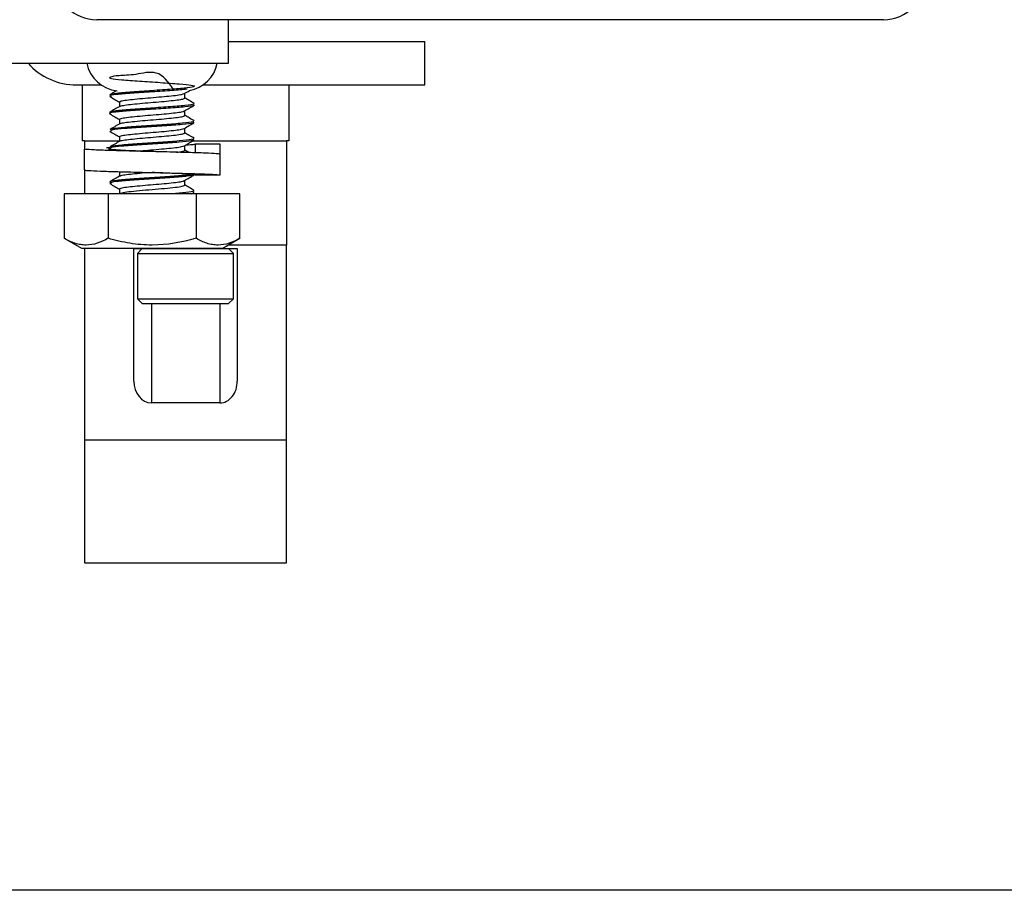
# Model space of a CAD drawing. Header units: inches. Extents: x 0.2 to 10.8, y 0.2 to 8.2.
# Tile 27 of 62: x 5.158 to 5.276, y 6.64 to 6.744. Entities that reach past the tile are written whole.
import ezdxf

# ---------------------------------------------------------------- set-up
doc = ezdxf.new("R2010")
doc.units = ezdxf.units.IN
doc.header["$MEASUREMENT"] = 0

msp = doc.modelspace()

# ---------------------------------------------------------------- linework, layer by layer
for p, q in [((5.261070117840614, 6.74423993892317), (5.166903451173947, 6.74423993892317)), ((5.182695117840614, 6.739031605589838), (5.182695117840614, 6.74423993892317)), ((5.182695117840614, 6.741635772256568), (5.206174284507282, 6.741635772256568)), ((5.206174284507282, 6.736427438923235), (5.206174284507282, 6.741635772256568)), ((5.154820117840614, 6.739031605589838), (5.182695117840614, 6.739031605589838)), ((5.164507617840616, 6.736427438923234), (5.165153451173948, 6.736427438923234)), ((5.165153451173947, 6.736427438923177), (5.165153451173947, 6.729760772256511)), ((5.165153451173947, 6.736427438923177), (5.167443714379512, 6.736427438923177)), ((5.179613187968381, 6.736427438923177), (5.189903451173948, 6.736427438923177)), ((5.189903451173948, 6.736427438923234), (5.206174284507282, 6.736427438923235)), ((5.189903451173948, 6.736427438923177), (5.189903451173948, 6.729760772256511)), ((5.177434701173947, 6.734864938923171), (5.177434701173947, 6.735421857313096)), ((5.169622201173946, 6.734403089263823), (5.169622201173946, 6.73384612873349)), ((5.177434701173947, 6.732781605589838), (5.177434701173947, 6.733338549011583)), ((5.169622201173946, 6.73231975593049), (5.169622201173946, 6.731762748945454)), ((5.177434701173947, 6.730698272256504), (5.177434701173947, 6.731255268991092)), ((5.169622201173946, 6.730236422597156), (5.169622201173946, 6.729679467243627)), ((5.165445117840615, 6.729760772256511), (5.165153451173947, 6.729760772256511)), ((5.165403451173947, 6.728768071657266), (5.165403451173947, 6.726268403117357)), ((5.165445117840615, 6.729760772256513), (5.169622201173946, 6.729760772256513)), ((5.165445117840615, 6.729760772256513), (5.165445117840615, 6.728774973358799)), ((5.168090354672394, 6.728933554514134), (5.168509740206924, 6.728946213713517)), ((5.168471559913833, 6.728799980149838), (5.168492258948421, 6.728787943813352)), ((5.177434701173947, 6.728614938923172), (5.177434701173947, 6.729171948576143)), ((5.177945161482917, 6.728340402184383), (5.177434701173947, 6.728637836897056)), ((5.17844626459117, 6.729760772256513), (5.189611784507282, 6.729760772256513)), ((5.178726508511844, 6.729380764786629), (5.181637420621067, 6.729380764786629)), ((5.178726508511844, 6.728315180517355), (5.178726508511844, 6.729380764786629)), ((5.181637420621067, 6.729380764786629), (5.181637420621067, 6.728145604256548)), ((5.189611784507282, 6.729760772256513), (5.189611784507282, 6.717260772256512)), ((5.189903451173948, 6.729760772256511), (5.189611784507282, 6.729760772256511)), ((5.173537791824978, 6.728455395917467), (5.173521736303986, 6.728455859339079)), ((5.181653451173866, 6.728143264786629), (5.181653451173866, 6.72564326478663)), ((5.165445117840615, 6.726261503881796), (5.165445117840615, 6.723406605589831)), ((5.169622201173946, 6.72606975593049), (5.169622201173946, 6.725512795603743)), ((5.181653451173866, 6.72564326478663), (5.178736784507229, 6.72564326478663)), ((5.169622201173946, 6.723986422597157), (5.169622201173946, 6.723406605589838)), ((5.177434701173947, 6.724448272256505), (5.177434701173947, 6.725005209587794)), ((5.163003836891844, 6.723406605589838), (5.16300383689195, 6.718087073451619)), ((5.168266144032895, 6.723406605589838), (5.163003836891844, 6.723406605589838)), ((5.168266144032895, 6.723406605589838), (5.168266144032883, 6.718087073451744)), ((5.178790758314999, 6.723406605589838), (5.168266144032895, 6.723406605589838)), ((5.178266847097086, 6.723406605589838), (5.178571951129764, 6.723584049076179)), ((5.17846758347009, 6.723624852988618), (5.178498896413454, 6.723583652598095)), ((5.178790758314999, 6.723406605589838), (5.178790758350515, 6.718087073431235)), ((5.18405306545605, 6.723406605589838), (5.178790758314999, 6.723406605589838)), ((5.184053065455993, 6.718087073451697), (5.18405306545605, 6.723406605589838)), ((5.16300383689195, 6.718087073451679), (5.165070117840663, 6.716894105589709)), ((5.181986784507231, 6.716894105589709), (5.184053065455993, 6.718087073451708)), ((5.165070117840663, 6.716894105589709), (5.173528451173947, 6.716894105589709)), ((5.165445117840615, 6.716894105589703), (5.165445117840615, 6.69392743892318)), ((5.171361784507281, 6.716844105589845), (5.183736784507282, 6.716844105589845)), ((5.171361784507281, 6.701006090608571), (5.171361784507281, 6.716844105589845)), ((5.172361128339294, 6.716844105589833), (5.171786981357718, 6.716269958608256)), ((5.173528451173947, 6.716894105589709), (5.181986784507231, 6.716894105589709)), ((5.189611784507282, 6.717260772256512), (5.182621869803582, 6.717260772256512)), ((5.183269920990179, 6.716269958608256), (5.182695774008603, 6.716844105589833)), ((5.183736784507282, 6.716844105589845), (5.183736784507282, 6.701006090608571)), ((5.189611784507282, 6.693927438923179), (5.189611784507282, 6.717260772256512)), ((5.171786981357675, 6.716269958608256), (5.171786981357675, 6.710856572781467)), ((5.171786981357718, 6.716269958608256), (5.183269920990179, 6.716269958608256)), ((5.183269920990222, 6.710856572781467), (5.183269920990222, 6.716269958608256)), ((5.171786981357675, 6.710856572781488), (5.172361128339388, 6.710282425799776)), ((5.171786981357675, 6.710856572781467), (5.183269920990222, 6.710856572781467)), ((5.172361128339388, 6.710282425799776), (5.182695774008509, 6.710282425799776)), ((5.173445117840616, 6.710282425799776), (5.173445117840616, 6.69838436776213)), ((5.181653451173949, 6.710282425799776), (5.181653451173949, 6.69838436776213)), ((5.182695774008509, 6.710282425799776), (5.183269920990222, 6.710856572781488)), ((5.181653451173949, 6.69838436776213), (5.173445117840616, 6.69838436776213)), ((5.189611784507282, 6.693927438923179), (5.165445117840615, 6.69392743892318)), ((5.165445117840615, 6.69392743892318), (5.165445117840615, 6.679260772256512)), ((5.189611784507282, 6.679260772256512), (5.189611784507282, 6.693927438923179)), ((5.165445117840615, 6.679260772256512), (5.189611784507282, 6.679260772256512)), ((5.37023678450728, 6.640073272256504), (5.05773678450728, 6.640073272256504))]:
    msp.add_line(p, q)
for centre, radius, start, end in [((5.166903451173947, 6.749239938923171), 0.005000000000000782, 180, 270.0000000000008), ((5.261070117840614, 6.749239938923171), 0.005000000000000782, 270.0000000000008, 0), ((5.164507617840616, 6.744239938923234), 0.0078125, 221.8103148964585, 270.0000000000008), ((5.169798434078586, 6.739864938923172), 0.00416666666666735, 191.5369590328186, 263.6964499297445), ((5.177258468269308, 6.739864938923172), 0.00416666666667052, 280.0290199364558, 348.463040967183)]:
    msp.add_arc(centre, radius, start, end)
for centre, ratio, start_param, end_param in [((5.173445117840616, 6.701006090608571), 0.7946428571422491, 1.570796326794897, 3.141592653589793), ((5.181653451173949, 6.701006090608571), 0.794642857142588, 3.141592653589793, 4.7123889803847)]:
    msp.add_ellipse(centre, major_axis=(0, 0.002621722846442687), ratio=ratio, start_param=start_param, end_param=end_param)
for points, knots in [([(5.176064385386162, 6.735923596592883), (5.175469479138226, 6.736774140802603), (5.17436918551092, 6.738347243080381), (5.171458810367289, 6.737582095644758), (5.169449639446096, 6.737572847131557), (5.168335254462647, 6.73736398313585), (5.168466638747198, 6.737216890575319), (5.16978570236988, 6.737049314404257), (5.171991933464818, 6.736885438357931), (5.17456175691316, 6.736727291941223), (5.176886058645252, 6.736559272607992), (5.178415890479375, 6.73639888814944), (5.178795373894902, 6.736238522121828), (5.177929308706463, 6.736070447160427), (5.176020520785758, 6.735912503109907), (5.173533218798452, 6.735747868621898), (5.171017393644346, 6.735583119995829), (5.169193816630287, 6.735425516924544), (5.168329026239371, 6.735301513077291), (5.168510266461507, 6.735236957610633), (5.168539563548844, 6.735226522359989)], [0, 0, 0, 0, 0.06755155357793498, 0.1249382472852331, 0.1823249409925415, 0.2403181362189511, 0.2975365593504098, 0.3552548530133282, 0.4129731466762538, 0.4701915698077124, 0.5281847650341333, 0.585571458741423, 0.6429581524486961, 0.7009513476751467, 0.7581697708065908, 0.8158880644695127, 0.873606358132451, 0.9308247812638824, 0.9888179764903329, 1, 1, 1, 1]), ([(5.177716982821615, 6.735924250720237), (5.177167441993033, 6.735872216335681), (5.176053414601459, 6.735766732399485), (5.173518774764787, 6.735603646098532), (5.171026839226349, 6.735438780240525), (5.169170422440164, 6.735281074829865), (5.168298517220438, 6.73514384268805), (5.16855132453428, 6.735066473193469), (5.168627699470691, 6.735043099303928)], [0, 0, 0, 0, 0.1801295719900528, 0.3651580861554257, 0.550186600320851, 0.73361267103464, 0.9195224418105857, 1, 1, 1, 1]), ([(5.169287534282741, 6.735734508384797), (5.169214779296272, 6.735692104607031), (5.168943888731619, 6.73553422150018), (5.16867289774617, 6.735376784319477), (5.168474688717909, 6.735261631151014)], [0, 0, 0, 0, 0.2685770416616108, 1, 1, 1, 1]), ([(5.177392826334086, 6.735397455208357), (5.177589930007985, 6.735512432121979), (5.177810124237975, 6.735640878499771), (5.178030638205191, 6.735769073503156), (5.178053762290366, 6.735782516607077)], [0, 0, 0, 0, 0.895135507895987, 1, 1, 1, 1]), ([(5.16847797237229, 6.735046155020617), (5.168675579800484, 6.734931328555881), (5.169057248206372, 6.73470954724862), (5.169438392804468, 6.734487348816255), (5.169622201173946, 6.73438019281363)], [0, 0, 0, 0, 0.5177463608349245, 1, 1, 1, 1]), ([(5.169622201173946, 6.734403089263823), (5.169665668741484, 6.734440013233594), (5.16975261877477, 6.734513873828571), (5.170429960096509, 6.734630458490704), (5.171427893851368, 6.734736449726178), (5.172672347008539, 6.734855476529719), (5.174011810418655, 6.734961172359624), (5.175299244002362, 6.735078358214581), (5.176374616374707, 6.735188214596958), (5.177134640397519, 6.735295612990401), (5.177297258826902, 6.735366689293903), (5.177372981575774, 6.735399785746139)], [0, 0, 0, 0, 0.1126663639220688, 0.2253713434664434, 0.3381257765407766, 0.450833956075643, 0.5636048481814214, 0.6763132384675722, 0.7890697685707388, 0.9017810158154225, 1, 1, 1, 1]), ([(5.169710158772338, 6.733867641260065), (5.169740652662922, 6.733889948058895), (5.169821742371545, 6.733949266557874), (5.170436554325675, 6.734050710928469), (5.171426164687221, 6.734156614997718), (5.172672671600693, 6.734275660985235), (5.17401224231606, 6.734381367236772), (5.175297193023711, 6.734498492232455), (5.176382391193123, 6.734608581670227), (5.177139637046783, 6.734719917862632), (5.177414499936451, 6.734809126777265), (5.177431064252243, 6.734854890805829), (5.177434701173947, 6.734864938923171)], [0, 0, 0, 0, 0.0678275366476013, 0.1803677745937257, 0.2929573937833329, 0.4055008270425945, 0.5181068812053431, 0.6306505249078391, 0.7432422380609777, 0.8557887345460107, 0.9683364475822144, 1, 1, 1, 1]), ([(5.178583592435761, 6.734219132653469), (5.17838541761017, 6.734334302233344), (5.178002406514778, 6.734556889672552), (5.177619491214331, 6.734780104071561), (5.177434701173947, 6.7348878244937)], [0, 0, 0, 0, 0.5174127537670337, 1, 1, 1, 1]), ([(5.178467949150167, 6.734041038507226), (5.178503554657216, 6.734020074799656), (5.178630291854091, 6.733945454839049), (5.177572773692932, 6.73381065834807), (5.175564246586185, 6.733650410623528), (5.173010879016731, 6.733490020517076), (5.170573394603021, 6.733321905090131), (5.168923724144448, 6.733164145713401), (5.168241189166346, 6.733041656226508), (5.168528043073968, 6.732974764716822), (5.168580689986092, 6.732962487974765)], [0, 0, 0, 0, 0.05941894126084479, 0.2115007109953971, 0.3619919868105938, 0.5124832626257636, 0.6645650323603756, 0.8146150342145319, 0.9659759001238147, 1, 1, 1, 1]), ([(5.178440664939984, 6.734221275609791), (5.178506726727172, 6.73418846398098), (5.178680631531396, 6.734102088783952), (5.177587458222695, 6.733955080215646), (5.175562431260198, 6.733794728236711), (5.173003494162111, 6.733634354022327), (5.170604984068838, 6.733466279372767), (5.168807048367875, 6.733308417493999), (5.168566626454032, 6.73319888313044), (5.16844597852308, 6.733143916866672)], [0, 0, 0, 0, 0.09320767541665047, 0.2453651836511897, 0.3959314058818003, 0.5464976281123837, 0.6986551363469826, 0.8487798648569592, 1, 1, 1, 1]), ([(5.169659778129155, 6.733868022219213), (5.169462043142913, 6.733752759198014), (5.169066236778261, 6.733522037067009), (5.168670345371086, 6.733291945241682), (5.168472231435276, 6.733176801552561)], [0, 0, 0, 0, 0.4995750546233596, 0.9999999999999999, 0.9999999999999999, 0.9999999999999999, 0.9999999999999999]), ([(5.17739643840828, 6.733316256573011), (5.177593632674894, 6.733431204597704), (5.177988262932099, 6.733661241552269), (5.178383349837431, 6.733890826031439), (5.178581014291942, 6.734005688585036)], [0, 0, 0, 0, 0.4996937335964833, 1, 1, 1, 1]), ([(5.168474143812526, 6.732965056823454), (5.168671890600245, 6.732850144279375), (5.16905475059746, 6.732627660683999), (5.169437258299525, 6.732404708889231), (5.169622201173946, 6.732296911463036)], [0, 0, 0, 0, 0.5164989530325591, 1, 1, 1, 1]), ([(5.169622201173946, 6.73231975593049), (5.169665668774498, 6.732356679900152), (5.169752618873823, 6.732430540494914), (5.170429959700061, 6.73254712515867), (5.171427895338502, 6.732653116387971), (5.172672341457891, 6.732772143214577), (5.174011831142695, 6.73287783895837), (5.175299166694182, 6.732995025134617), (5.176374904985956, 6.733104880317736), (5.177138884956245, 6.733213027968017), (5.177302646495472, 6.733284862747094), (5.17737982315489, 6.733318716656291)], [0, 0, 0, 0, 0.1124139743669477, 0.2248664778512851, 0.3373683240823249, 0.4498240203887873, 0.562342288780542, 0.674798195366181, 0.7873021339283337, 0.8997608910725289, 1, 1, 1, 1]), ([(5.169708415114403, 6.731783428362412), (5.16973919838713, 6.731806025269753), (5.169820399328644, 6.731865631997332), (5.170436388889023, 6.731967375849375), (5.171426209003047, 6.732073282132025), (5.172672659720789, 6.73219232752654), (5.174012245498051, 6.732298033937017), (5.175297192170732, 6.73241515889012), (5.176382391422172, 6.732525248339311), (5.177139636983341, 6.732636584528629), (5.177414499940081, 6.732725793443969), (5.177431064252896, 6.732771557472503), (5.177434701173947, 6.732781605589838)], [0, 0, 0, 0, 0.06865235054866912, 0.1810930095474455, 0.293583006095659, 0.4060268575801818, 0.5185332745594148, 0.6309773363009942, 0.7434694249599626, 0.8559163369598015, 0.9683644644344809, 1, 1, 1, 1]), ([(5.178585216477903, 6.732134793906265), (5.178387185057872, 6.732249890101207), (5.178003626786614, 6.732472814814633), (5.177620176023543, 6.732696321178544), (5.177434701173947, 6.732804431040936)], [0, 0, 0, 0, 0.5163007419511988, 1, 1, 1, 1]), ([(5.169658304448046, 6.731783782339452), (5.169460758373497, 6.731668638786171), (5.169065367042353, 6.731438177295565), (5.168669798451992, 6.731208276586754), (5.168471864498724, 6.731093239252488)], [0, 0, 0, 0, 0.4996216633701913, 1, 1, 1, 1]), ([(5.178467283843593, 6.732101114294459), (5.178481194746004, 6.732069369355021), (5.178518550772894, 6.731984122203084), (5.177237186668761, 6.731841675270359), (5.175075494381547, 6.731676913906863), (5.172486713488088, 6.731519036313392), (5.170194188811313, 6.731350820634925), (5.168662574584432, 6.731201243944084), (5.168577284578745, 6.731104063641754), (5.168539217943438, 6.731060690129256)], [0, 0, 0, 0, 0.09292462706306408, 0.2495377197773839, 0.4061508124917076, 0.5614075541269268, 0.7187665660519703, 0.874479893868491, 1, 1, 1, 1]), ([(5.178467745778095, 6.731957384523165), (5.178481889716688, 6.731925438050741), (5.178519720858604, 6.731839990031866), (5.177237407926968, 6.73169733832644), (5.175075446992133, 6.731532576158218), (5.172486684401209, 6.731374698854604), (5.170194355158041, 6.731206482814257), (5.168664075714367, 6.731057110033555), (5.168578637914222, 6.730960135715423), (5.168540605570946, 6.730916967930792)], [0, 0, 0, 0, 0.093516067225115, 0.2501297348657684, 0.4067434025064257, 0.5620007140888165, 0.7193603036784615, 0.8750742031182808, 1, 1, 1, 1]), ([(5.169622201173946, 6.730236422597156), (5.169665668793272, 6.730273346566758), (5.169752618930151, 6.730347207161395), (5.170429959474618, 6.730463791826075), (5.171427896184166, 6.730569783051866), (5.17267233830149, 6.730688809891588), (5.174011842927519, 6.730794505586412), (5.175299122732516, 6.730911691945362), (5.176375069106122, 6.731021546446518), (5.177141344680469, 6.731130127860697), (5.177305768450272, 6.731202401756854), (5.177383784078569, 6.731236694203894)], [0, 0, 0, 0, 0.1122683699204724, 0.2245752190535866, 0.3369313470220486, 0.4492413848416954, 0.5616139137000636, 0.6739241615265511, 0.7862823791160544, 0.8985954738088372, 1, 1, 1, 1]), ([(5.177398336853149, 6.731234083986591), (5.177595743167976, 6.73134914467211), (5.177990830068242, 6.731579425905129), (5.178386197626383, 6.731809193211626), (5.178584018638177, 6.731924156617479)], [0, 0, 0, 0, 0.4996528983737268, 1, 1, 1, 1]), ([(5.168472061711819, 6.730882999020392), (5.168669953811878, 6.730767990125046), (5.169053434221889, 6.730545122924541), (5.169436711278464, 6.730321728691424), (5.169622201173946, 6.730213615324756)], [0, 0, 0, 0, 0.5160422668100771, 1, 1, 1, 1]), ([(5.178517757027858, 6.729874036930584), (5.178479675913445, 6.729830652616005), (5.17839436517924, 6.729733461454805), (5.176862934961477, 6.729583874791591), (5.174569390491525, 6.729415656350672), (5.17198434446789, 6.729257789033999), (5.169808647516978, 6.729092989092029), (5.168471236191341, 6.728939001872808), (5.168535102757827, 6.728842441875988), (5.168563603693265, 6.728799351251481)], [0, 0, 0, 0, 0.121502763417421, 0.2721950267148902, 0.4244799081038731, 0.5747303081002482, 0.7262933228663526, 0.8778563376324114, 1, 1, 1, 1]), ([(5.178516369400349, 6.730017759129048), (5.178478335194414, 6.729974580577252), (5.178392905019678, 6.729877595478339), (5.176862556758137, 6.729728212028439), (5.174570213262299, 6.729559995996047), (5.171981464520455, 6.729402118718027), (5.169819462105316, 6.729237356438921), (5.168537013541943, 6.729094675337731), (5.168574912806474, 6.729009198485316), (5.16858909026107, 6.728977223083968)], [0, 0, 0, 0, 0.1249424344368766, 0.2806382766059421, 0.4379796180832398, 0.5932189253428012, 0.7498144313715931, 0.9064099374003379, 0.9999999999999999, 0.9999999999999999, 0.9999999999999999, 0.9999999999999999]), ([(5.169710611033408, 6.72970120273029), (5.169741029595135, 6.729723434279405), (5.169822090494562, 6.729782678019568), (5.170436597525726, 6.729884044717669), (5.171426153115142, 6.729989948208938), (5.172672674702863, 6.730108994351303), (5.174012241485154, 6.730214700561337), (5.175297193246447, 6.730331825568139), (5.176382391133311, 6.730441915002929), (5.177139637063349, 6.730553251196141), (5.177414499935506, 6.730642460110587), (5.177431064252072, 6.73068822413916), (5.177434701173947, 6.730698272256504)], [0, 0, 0, 0, 0.06761336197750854, 0.1801794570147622, 0.2927949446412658, 0.4053642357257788, 0.5179961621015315, 0.6305656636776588, 0.7431832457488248, 0.855755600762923, 0.9683291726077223, 1, 1, 1, 1]), ([(5.177398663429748, 6.729150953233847), (5.177596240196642, 6.729266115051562), (5.177991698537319, 6.729496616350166), (5.178387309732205, 6.72972654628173), (5.178585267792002, 6.729841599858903)], [0, 0, 0, 0, 0.4996146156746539, 0.9999999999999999, 0.9999999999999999, 0.9999999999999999, 0.9999999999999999]), ([(5.178583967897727, 6.730052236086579), (5.1783861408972, 6.730167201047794), (5.178002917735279, 6.730389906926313), (5.177619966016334, 6.730613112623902), (5.177434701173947, 6.730721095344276)], [0, 0, 0, 0, 0.5162187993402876, 0.9999999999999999, 0.9999999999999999, 0.9999999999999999, 0.9999999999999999]), ([(5.181653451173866, 6.728143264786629), (5.18156358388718, 6.728165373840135), (5.181383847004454, 6.728209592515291), (5.17998226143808, 6.728279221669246), (5.177919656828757, 6.728342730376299), (5.175634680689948, 6.728405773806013), (5.173216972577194, 6.728462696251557), (5.170787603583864, 6.728522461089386), (5.168348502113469, 6.728591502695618), (5.166528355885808, 6.728655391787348), (5.165497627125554, 6.728718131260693), (5.165504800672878, 6.728753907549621), (5.165507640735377, 6.728768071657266)], [0, 0, 0, 0, 0.1073867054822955, 0.2147761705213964, 0.3221693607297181, 0.4295590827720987, 0.5000590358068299, 0.6074465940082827, 0.71483673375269, 0.8222295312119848, 0.9296193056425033, 0.9999999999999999, 0.9999999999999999, 0.9999999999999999, 0.9999999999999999]), ([(5.173525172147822, 6.728455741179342), (5.172993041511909, 6.728475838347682), (5.171875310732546, 6.728518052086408), (5.170339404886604, 6.728585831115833), (5.169108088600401, 6.7286491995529), (5.168404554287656, 6.728720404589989), (5.168209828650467, 6.728773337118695), (5.168476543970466, 6.728808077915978), (5.168567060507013, 6.728819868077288)], [0, 0, 0, 0, 0.1675730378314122, 0.3519841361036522, 0.536411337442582, 0.720822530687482, 0.9052541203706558, 1, 1, 1, 1]), ([(5.169659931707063, 6.729701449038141), (5.169462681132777, 6.729586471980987), (5.169067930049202, 6.729356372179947), (5.168672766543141, 6.72912674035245), (5.168475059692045, 6.729011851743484)], [0, 0, 0, 0, 0.4996834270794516, 1, 1, 1, 1]), ([(5.171825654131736, 6.728522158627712), (5.172107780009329, 6.728549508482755), (5.172788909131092, 6.728615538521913), (5.174016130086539, 6.728711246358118), (5.17529796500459, 6.728828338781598), (5.176375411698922, 6.728938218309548), (5.177141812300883, 6.729046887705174), (5.177306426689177, 6.729119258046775), (5.177384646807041, 6.729153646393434)], [0, 0, 0, 0, 0.1260212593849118, 0.3042498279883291, 0.4823796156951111, 0.6605854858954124, 0.8387197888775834, 1, 1, 1, 1]), ([(5.176474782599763, 6.728380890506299), (5.176693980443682, 6.72841064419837), (5.177186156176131, 6.728477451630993), (5.17741306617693, 6.728559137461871), (5.177430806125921, 6.728604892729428), (5.177434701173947, 6.728614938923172)], [0, 0, 0, 0, 0.3852511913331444, 0.8650235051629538, 1, 1, 1, 1]), ([(5.177586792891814, 6.729260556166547), (5.177680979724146, 6.729265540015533), (5.178188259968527, 6.729292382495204), (5.178568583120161, 6.729335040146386), (5.178684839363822, 6.729368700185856), (5.178726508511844, 6.729380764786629)], [0, 0, 0, 0, 0.1276139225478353, 0.6873149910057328, 0.9999999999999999, 0.9999999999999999, 0.9999999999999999, 0.9999999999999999]), ([(5.165507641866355, 6.726268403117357), (5.165479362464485, 6.726260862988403), (5.165369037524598, 6.726231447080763), (5.166125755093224, 6.726177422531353), (5.167698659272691, 6.726110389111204), (5.1699889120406, 6.726044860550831), (5.172054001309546, 6.725990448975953), (5.174154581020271, 6.725940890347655), (5.176270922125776, 6.725889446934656), (5.178704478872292, 6.725819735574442), (5.18054258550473, 6.72575631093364), (5.181515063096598, 6.725693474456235), (5.181614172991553, 6.725657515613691), (5.181653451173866, 6.72564326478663)], [0, 0, 0, 0, 0.03701506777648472, 0.1444049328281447, 0.2517974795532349, 0.3591879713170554, 0.4665776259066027, 0.4999411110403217, 0.6073283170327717, 0.7147179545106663, 0.8221114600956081, 0.929501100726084, 1, 1, 1, 1]), ([(5.178518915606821, 6.725851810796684), (5.178547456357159, 6.725841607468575), (5.178727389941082, 6.725777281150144), (5.177862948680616, 6.725653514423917), (5.176038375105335, 6.725495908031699), (5.173528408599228, 6.725331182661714), (5.171018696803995, 6.725166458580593), (5.16919336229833, 6.725008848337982), (5.168328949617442, 6.7248848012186), (5.168510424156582, 6.724820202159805), (5.168539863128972, 6.724809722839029)], [0, 0, 0, 0, 0.02970730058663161, 0.1872880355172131, 0.3427635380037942, 0.4995973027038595, 0.6564310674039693, 0.8119065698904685, 0.9694873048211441, 1, 1, 1, 1]), ([(5.178517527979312, 6.725708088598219), (5.178546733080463, 6.725697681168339), (5.17872781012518, 6.725633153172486), (5.177863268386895, 6.725509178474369), (5.176038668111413, 6.725351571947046), (5.17352689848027, 6.725186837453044), (5.171024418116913, 6.725022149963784), (5.169172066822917, 6.724864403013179), (5.168300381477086, 6.724727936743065), (5.168549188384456, 6.724651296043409), (5.16862268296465, 6.724628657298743)], [0, 0, 0, 0, 0.02924584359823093, 0.1813296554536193, 0.3313816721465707, 0.4827445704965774, 0.6341074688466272, 0.7841594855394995, 0.9362432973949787, 1, 1, 1, 1]), ([(5.169666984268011, 6.725538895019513), (5.169469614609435, 6.725423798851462), (5.169074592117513, 6.725193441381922), (5.168679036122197, 6.724963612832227), (5.168481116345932, 6.724848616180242)], [0, 0, 0, 0, 0.4996415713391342, 1, 1, 1, 1]), ([(5.169718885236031, 6.725538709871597), (5.169747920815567, 6.725559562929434), (5.169828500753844, 6.725617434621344), (5.170436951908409, 6.725717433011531), (5.171427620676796, 6.725823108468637), (5.172357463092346, 6.725913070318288), (5.172908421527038, 6.725958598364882), (5.173019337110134, 6.72596776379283)], [0, 0, 0, 0, 0.1476246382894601, 0.4096899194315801, 0.671870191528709, 0.9339429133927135, 1, 1, 1, 1]), ([(5.178736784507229, 6.72564326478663), (5.178688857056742, 6.725663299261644), (5.178588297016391, 6.72570533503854), (5.177764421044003, 6.725773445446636), (5.176475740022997, 6.725836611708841), (5.174987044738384, 6.725901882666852), (5.173956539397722, 6.725939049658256), (5.173526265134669, 6.725955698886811), (5.173525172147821, 6.725955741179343)], [0, 0, 0, 0, 0.1955277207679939, 0.4102508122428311, 0.6249976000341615, 0.8397240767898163, 0.9995928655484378, 1, 1, 1, 1]), ([(5.177396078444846, 6.72498270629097), (5.177593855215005, 6.725097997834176), (5.177989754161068, 6.725328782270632), (5.178385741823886, 6.7255589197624), (5.178583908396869, 6.725674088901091)], [0, 0, 0, 0, 0.4995637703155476, 1, 1, 1, 1]), ([(5.168473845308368, 6.724631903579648), (5.168672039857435, 6.72451672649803), (5.169054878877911, 6.724294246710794), (5.169437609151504, 6.724071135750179), (5.169622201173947, 6.723963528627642)], [0, 0, 0, 0, 0.5176968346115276, 0.9999999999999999, 0.9999999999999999, 0.9999999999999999, 0.9999999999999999]), ([(5.169622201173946, 6.723986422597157), (5.169665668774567, 6.724023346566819), (5.169752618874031, 6.724097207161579), (5.17042995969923, 6.724213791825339), (5.171427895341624, 6.724319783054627), (5.172672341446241, 6.724438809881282), (5.174011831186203, 6.724544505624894), (5.175299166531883, 6.724661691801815), (5.176374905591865, 6.724771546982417), (5.177138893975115, 6.724879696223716), (5.177302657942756, 6.724951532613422), (5.17737983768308, 6.724985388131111)], [0, 0, 0, 0, 0.1124134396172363, 0.2248654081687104, 0.3373667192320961, 0.4498218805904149, 0.5623396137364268, 0.6747949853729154, 0.7872983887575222, 0.8997566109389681, 1, 1, 1, 1]), ([(5.169622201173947, 6.723406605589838), (5.169622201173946, 6.723446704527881), (5.16972131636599, 6.723491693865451), (5.17011777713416, 6.723581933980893), (5.170413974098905, 6.723626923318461), (5.171118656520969, 6.723707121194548), (5.171555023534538, 6.723752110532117), (5.172512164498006, 6.723842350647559), (5.173030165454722, 6.723887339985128), (5.174026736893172, 6.723967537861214), (5.174544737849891, 6.724012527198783), (5.175501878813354, 6.724102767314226), (5.175938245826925, 6.724147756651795), (5.176642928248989, 6.724227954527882), (5.176939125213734, 6.724272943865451), (5.177335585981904, 6.724363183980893), (5.177434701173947, 6.724408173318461), (5.177434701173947, 6.724448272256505)], [0, 0, 0, 0, 0.125, 0.125, 0.25, 0.25, 0.375, 0.375, 0.5, 0.5, 0.625, 0.625, 0.75, 0.75, 0.875, 0.875, 1, 1, 1, 1]), ([(5.178577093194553, 6.723806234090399), (5.178379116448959, 6.723921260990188), (5.177998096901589, 6.724142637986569), (5.177617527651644, 6.724364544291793), (5.177434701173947, 6.724471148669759)], [0, 0, 0, 0, 0.5195973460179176, 1, 1, 1, 1]), ([(5.178468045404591, 6.723768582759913), (5.178503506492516, 6.723747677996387), (5.178622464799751, 6.723677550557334), (5.177711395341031, 6.723551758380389), (5.176474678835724, 6.723454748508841), (5.175860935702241, 6.723406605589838)], [0, 0, 0, 0, 0.1762318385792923, 0.5911900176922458, 0.9999999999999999, 0.9999999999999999, 0.9999999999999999, 0.9999999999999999]), ([(5.16826614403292, 6.718087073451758), (5.167406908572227, 6.717590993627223), (5.166534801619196, 6.717274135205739), (5.16541632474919, 6.717272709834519), (5.165191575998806, 6.717291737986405), (5.164746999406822, 6.717365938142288), (5.164526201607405, 6.717421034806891), (5.163867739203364, 6.717633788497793), (5.163433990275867, 6.717838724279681), (5.163003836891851, 6.718087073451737)], [0, 0, 0, 0, 0.5000000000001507, 0.5000000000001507, 0.6250000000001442, 0.6250000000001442, 0.7500000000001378, 0.7500000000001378, 1, 1, 1, 1]), ([(5.178790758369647, 6.718087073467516), (5.177072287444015, 6.717590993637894), (5.175328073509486, 6.717274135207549), (5.173091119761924, 6.717272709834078), (5.172641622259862, 6.717291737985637), (5.17175246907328, 6.717365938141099), (5.171310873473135, 6.717421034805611), (5.169993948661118, 6.717633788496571), (5.169126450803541, 6.717838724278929), (5.168266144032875, 6.718087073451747)], [0, 0, 0, 0, 0.5000000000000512, 0.5000000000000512, 0.6250000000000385, 0.6250000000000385, 0.7500000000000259, 0.7500000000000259, 1, 1, 1, 1]), ([(5.184053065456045, 6.718087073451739), (5.183193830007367, 6.717590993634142), (5.182321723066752, 6.717274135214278), (5.181203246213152, 6.717272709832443), (5.180978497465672, 6.71729173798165), (5.180533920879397, 6.717365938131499), (5.180313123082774, 6.717421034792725), (5.179654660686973, 6.71763378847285), (5.179220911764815, 6.717838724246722), (5.178790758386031, 6.71808707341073)], [0, 0, 0, 0, 0.5000000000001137, 0.5000000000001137, 0.625000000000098, 0.625000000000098, 0.7500000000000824, 0.7500000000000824, 1, 1, 1, 1])]:
    msp.add_open_spline(points, degree=3, knots=knots)

doc.saveas('drawing.dxf')
